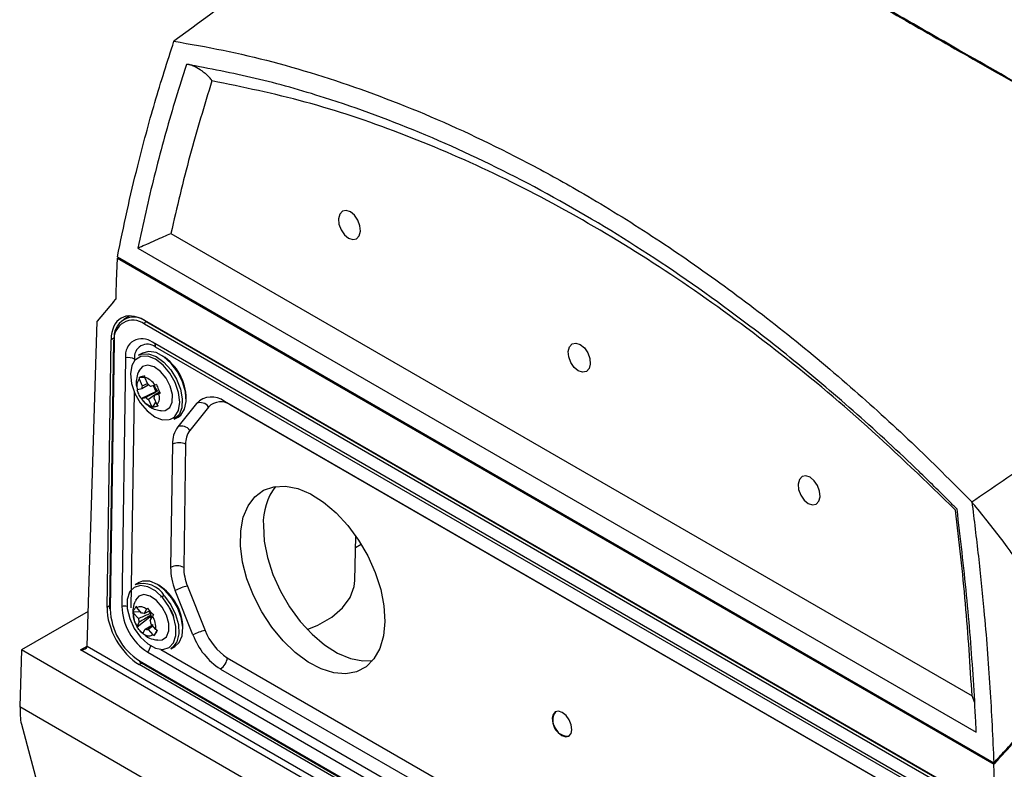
# Model space of a CAD drawing. Header units: millimetres. Extents: x -0.387 to 0.594, y -0.166 to 0.447.
# Tile 64 of 109: x 0.32 to 0.426, y -0.075 to 0.006. Entities that reach past the tile are written whole.
import ezdxf

# ---------------------------------------------------------------- set-up
doc = ezdxf.new("R2010")
doc.units = ezdxf.units.MM
doc.layers.add('FORMAT', color=7, linetype='Continuous')

msp = doc.modelspace()

# ---------------------------------------------------------------- linework, layer by layer
at = {"layer": 'FORMAT', "color": 7, "linetype": 'Continuous', "lineweight": 25}
for p, q in [((0.335924, -0.017037), (0.422192, -0.066837)), ((0.332349, -0.018625), (0.422647, -0.070751)), ((0.330144, -0.019704), (0.42454, -0.074196)), ((0.330162, -0.019574), (0.424526, -0.074047)), ((0.329732, -0.024405), (0.329981, -0.024113)), ((0.329732, -0.024405), (0.327969, -0.026482)), ((0.326912, -0.061481), (0.327969, -0.026482)), ((0.33147, -0.025921), (0.330842, -0.026289)), ((0.421462, -0.077422), (0.333074, -0.026399)), ((0.333244, -0.026509), (0.333255, -0.026503)), ((0.421456, -0.077835), (0.333067, -0.026812)), ((0.333244, -0.026509), (0.421632, -0.077533)), ((0.329045, -0.057305), (0.329476, -0.028476)), ((0.329755, -0.02858), (0.329324, -0.057404)), ((0.329834, -0.02827), (0.329476, -0.028476)), ((0.329828, -0.028682), (0.329397, -0.057506)), ((0.420555, -0.078758), (0.333925, -0.02875)), ((0.420898, -0.079275), (0.334268, -0.029266)), ((0.331041, -0.030415), (0.33064, -0.057191)), ((0.332007, -0.030572), (0.332005, -0.030732)), ((0.332862, -0.029914), (0.332438, -0.03015)), ((0.332523, -0.032525), (0.332514, -0.032699)), ((0.332514, -0.032699), (0.332843, -0.03343)), ((0.332523, -0.032525), (0.333121, -0.032563)), ((0.33311, -0.032539), (0.333119, -0.032364)), ((0.333438, -0.03327), (0.33311, -0.032539)), ((0.332323, -0.033881), (0.332306, -0.033865)), ((0.33279, -0.033755), (0.332323, -0.033881)), ((0.333493, -0.033377), (0.33279, -0.033755)), ((0.332843, -0.03343), (0.333417, -0.033185)), ((0.334207, -0.033374), (0.33374, -0.0335)), ((0.334031, -0.033422), (0.334312, -0.034047)), ((0.334363, -0.033312), (0.334207, -0.033374)), ((0.331955, -0.034042), (0.331606, -0.057347)), ((0.332725, -0.034798), (0.334312, -0.034047)), ((0.332725, -0.034798), (0.332742, -0.034814)), ((0.332742, -0.034814), (0.333209, -0.034688)), ((0.33416, -0.034464), (0.333511, -0.034918)), ((0.333511, -0.034918), (0.333839, -0.035649)), ((0.334435, -0.035489), (0.334107, -0.034758)), ((0.334705, -0.034117), (0.334159, -0.034433)), ((0.334159, -0.034433), (0.334626, -0.034307)), ((0.334489, -0.033999), (0.334312, -0.034047)), ((0.334626, -0.034307), (0.334782, -0.034245)), ((0.333839, -0.035649), (0.33397, -0.035746)), ((0.33397, -0.035746), (0.334301, -0.03519)), ((0.334565, -0.035586), (0.334435, -0.035489)), ((0.338674, -0.035336), (0.33666, -0.037857)), ((0.339974, -0.035725), (0.33796, -0.038245)), ((0.413418, -0.076531), (0.341701, -0.035131)), ((0.342395, -0.035532), (0.342395, -0.035561)), ((0.413832, -0.076799), (0.342395, -0.035561)), ((0.335882, -0.037031), (0.336153, -0.036887)), ((0.336282, -0.037051), (0.336707, -0.036815)), ((0.33609, -0.039729), (0.335891, -0.052992)), ((0.337504, -0.039743), (0.337305, -0.053006)), ((0.355736, -0.054408), (0.355839, -0.049618)), ((0.355812, -0.05085), (0.356417, -0.050501)), ((0.332492, -0.05462), (0.332068, -0.054857)), ((0.337709, -0.055), (0.339614, -0.059782)), ((0.3383, -0.060267), (0.336396, -0.055484)), ((0.329328, -0.057142), (0.329045, -0.057305)), ((0.33224, -0.057329), (0.332215, -0.057181)), ((0.327025, -0.057727), (0.319827, -0.061882)), ((0.331888, -0.057763), (0.332599, -0.05774)), ((0.331888, -0.057763), (0.331912, -0.05791)), ((0.331912, -0.05791), (0.332422, -0.058496)), ((0.33275, -0.057914), (0.33224, -0.057329)), ((0.333297, -0.057507), (0.333041, -0.057963)), ((0.333041, -0.057963), (0.333631, -0.057663)), ((0.333415, -0.057384), (0.333297, -0.057507)), ((0.33371, -0.057933), (0.333516, -0.057711)), ((0.333663, -0.058316), (0.333761, -0.058143)), ((0.333691, -0.05871), (0.333948, -0.058254)), ((0.333948, -0.058254), (0.334065, -0.058131)), ((0.332518, -0.058891), (0.332261, -0.059347)), ((0.332261, -0.059347), (0.332284, -0.059392)), ((0.332284, -0.059392), (0.333663, -0.058316)), ((0.333169, -0.059638), (0.334005, -0.059134)), ((0.333979, -0.059325), (0.33346, -0.059687)), ((0.333663, -0.058316), (0.333815, -0.05849)), ((0.334297, -0.059691), (0.333787, -0.059105)), ((0.332596, -0.05982), (0.332985, -0.060157)), ((0.332912, -0.060094), (0.333169, -0.059638)), ((0.332934, -0.060139), (0.332912, -0.060094)), ((0.33346, -0.059687), (0.33397, -0.060272)), ((0.33397, -0.060272), (0.334134, -0.060342)), ((0.334134, -0.060342), (0.33444, -0.059751)), ((0.334461, -0.05976), (0.334297, -0.059691)), ((0.326205, -0.061882), (0.326912, -0.061474)), ((0.326912, -0.061481), (0.426477, -0.118956)), ((0.319827, -0.061882), (0.319642, -0.068006)), ((0.426477, -0.123447), (0.319827, -0.061882)), ((0.426477, -0.119766), (0.326205, -0.061882)), ((0.333426, -0.062129), (0.420055, -0.112137)), ((0.334844, -0.061827), (0.417975, -0.109816)), ((0.335913, -0.061758), (0.336337, -0.061521)), ((0.332803, -0.0633), (0.332519, -0.063464)), ((0.420907, -0.114488), (0.332519, -0.063464)), ((0.332525, -0.063051), (0.420913, -0.114075)), ((0.332577, -0.063169), (0.420965, -0.114193)), ((0.341989, -0.062715), (0.413706, -0.104115)), ((0.34127, -0.063933), (0.412987, -0.105333)), ((0.422476, -0.067583), (0.422192, -0.066837)), ((0.426477, -0.129678), (0.319642, -0.068006)), ((0.319704, -0.068042), (0.319704, -0.068972)), ((0.319831, -0.069879), (0.324913, -0.089031))]:
    msp.add_line(p, q, dxfattribs=at)
at = {"layer": 'FORMAT', "color": 7, "linetype": 'Continuous', "lineweight": 25, "flags": 128}
for points in [[(0.355248, -0.014716), (0.354789, -0.014563), (0.354385, -0.014649), (0.354096, -0.014961), (0.353967, -0.01545), (0.354017, -0.016044), (0.354239, -0.01665), (0.354599, -0.017177), (0.355043, -0.017545), (0.355501, -0.017698), (0.355906, -0.017612), (0.356195, -0.0173), (0.356324, -0.016811), (0.356273, -0.016218), (0.356051, -0.015611), (0.355691, -0.015084), (0.355248, -0.014716)], [(0.379997, -0.029002), (0.38044, -0.02937), (0.3808, -0.029898), (0.381022, -0.030504), (0.381072, -0.031097), (0.380943, -0.031587), (0.380655, -0.031899), (0.38025, -0.031985), (0.379791, -0.031832), (0.379348, -0.031464), (0.378988, -0.030937), (0.378766, -0.03033), (0.378716, -0.029737), (0.378845, -0.029247), (0.379133, -0.028936), (0.379538, -0.02885), (0.379997, -0.029002)], [(0.332053, -0.030676), (0.331709, -0.031274), (0.331567, -0.032155), (0.331684, -0.033185), (0.332049, -0.034263), (0.332627, -0.035284), (0.33336, -0.036148), (0.334177, -0.036771), (0.334999, -0.037091), (0.335744, -0.037077), (0.335882, -0.037031)], [(0.332693, -0.030282), (0.332098, -0.030629), (0.332053, -0.030676)], [(0.332438, -0.03015), (0.332753, -0.030022), (0.333498, -0.03), (0.33432, -0.030298), (0.335145, -0.030889), (0.3359, -0.031721), (0.336519, -0.03272), (0.336945, -0.033798), (0.337142, -0.034858), (0.337092, -0.035806), (0.336799, -0.036558), (0.336289, -0.037047), (0.336282, -0.037051)], [(0.336153, -0.036887), (0.33634, -0.03673), (0.336728, -0.036085), (0.33687, -0.035204), (0.336753, -0.034174), (0.336388, -0.033096), (0.335811, -0.032075), (0.335077, -0.031211), (0.33426, -0.030588), (0.333438, -0.030268), (0.332693, -0.030282)], [(0.336707, -0.036815), (0.336993, -0.036603), (0.337399, -0.035975), (0.337573, -0.035115), (0.337498, -0.0341), (0.337183, -0.033019), (0.336655, -0.031969), (0.33596, -0.031043), (0.335161, -0.030323), (0.334328, -0.029874), (0.333536, -0.029734), (0.332862, -0.029914)], [(0.33489, -0.03613), (0.335307, -0.036103), (0.335792, -0.035789), (0.336065, -0.03519), (0.336089, -0.034387), (0.33586, -0.033489), (0.335409, -0.032616), (0.334798, -0.031887), (0.334108, -0.0314), (0.333433, -0.031221), (0.332865, -0.031374), (0.332483, -0.031829)], [(0.404745, -0.043289), (0.404287, -0.043136), (0.403882, -0.043222), (0.403593, -0.043534), (0.403464, -0.044024), (0.403515, -0.044617), (0.403737, -0.045223), (0.404097, -0.045751), (0.40454, -0.046119), (0.404999, -0.046271), (0.405403, -0.046185), (0.405692, -0.045874), (0.405821, -0.045384), (0.405771, -0.044791), (0.405549, -0.044184), (0.405188, -0.043657), (0.404745, -0.043289)], [(0.358959, -0.058832), (0.35881, -0.060377), (0.358415, -0.061728), (0.357788, -0.062842), (0.356949, -0.063683), (0.355924, -0.064224), (0.354747, -0.064447), (0.353455, -0.064345), (0.35209, -0.063921), (0.350696, -0.06319), (0.349318, -0.062174), (0.347999, -0.060907), (0.346783, -0.059428), (0.345707, -0.057786), (0.344808, -0.056034), (0.344114, -0.054227), (0.343647, -0.052423), (0.343422, -0.050682), (0.343446, -0.049057), (0.343719, -0.047603), (0.344232, -0.046365), (0.344968, -0.045384), (0.345903, -0.044691), (0.347009, -0.044307), (0.348248, -0.044247), (0.349582, -0.04451), (0.350967, -0.04509), (0.352359, -0.045967), (0.353713, -0.047113), (0.354986, -0.048492), (0.356136, -0.050058), (0.357127, -0.051763), (0.357927, -0.05355), (0.35851, -0.055362), (0.358858, -0.057142), (0.358959, -0.058832)], [(0.345877, -0.048473), (0.345978, -0.050162), (0.346325, -0.051942), (0.346908, -0.053755), (0.347708, -0.055542), (0.3487, -0.057246), (0.34985, -0.058812), (0.351123, -0.060191), (0.352477, -0.061337), (0.353869, -0.062214), (0.355254, -0.062794), (0.356587, -0.063058), (0.357641, -0.063028)], [(0.335042, -0.056268), (0.334251, -0.055532), (0.333422, -0.055074), (0.332634, -0.054941), (0.331965, -0.055145), (0.331553, -0.055549)], [(0.336337, -0.061521), (0.336809, -0.061094), (0.337126, -0.060367), (0.337203, -0.059437), (0.337033, -0.058384), (0.336629, -0.057304), (0.336029, -0.056292), (0.335285, -0.055438), (0.334464, -0.054818), (0.333638, -0.054487), (0.332882, -0.054475), (0.332492, -0.05462)], [(0.350613, -0.059677), (0.351762, -0.059198), (0.353238, -0.058346), (0.354407, -0.057348), (0.355225, -0.056239), (0.355663, -0.055061), (0.355736, -0.054408)], [(0.331553, -0.055549), (0.33148, -0.055666), (0.331228, -0.056454), (0.331231, -0.05743), (0.331492, -0.0585), (0.331982, -0.059559), (0.332656, -0.060503), (0.333446, -0.06124), (0.334276, -0.061698), (0.335064, -0.061831), (0.335733, -0.061627), (0.33575, -0.061616)], [(0.33452, -0.060837), (0.334982, -0.060796), (0.335453, -0.060457), (0.335707, -0.059839), (0.33571, -0.059024), (0.335462, -0.058123), (0.334996, -0.057258), (0.334375, -0.056545), (0.333683, -0.05608), (0.333013, -0.055927), (0.332457, -0.056107), (0.332116, -0.056529)], [(0.335247, -0.056077), (0.335926, -0.05702), (0.336434, -0.058078), (0.336724, -0.059156), (0.336772, -0.060159), (0.336572, -0.060997), (0.336143, -0.061596), (0.335913, -0.061758)], [(0.33575, -0.061616), (0.336217, -0.061106), (0.33647, -0.060318), (0.336466, -0.059342), (0.336206, -0.058271), (0.335715, -0.057212), (0.335042, -0.056268)], [(0.333761, -0.058143), (0.33381, -0.058269), (0.333872, -0.05839)], [(0.379111, -0.070465), (0.379038, -0.069946), (0.378814, -0.069412), (0.378474, -0.068946), (0.378069, -0.068617), (0.377662, -0.068477), (0.377314, -0.068546), (0.377078, -0.068814), (0.37699, -0.06924), (0.377064, -0.06976), (0.377288, -0.070293), (0.377628, -0.07076), (0.378032, -0.071088), (0.37844, -0.071228), (0.378788, -0.071159), (0.379024, -0.070891), (0.379111, -0.070465)]]:
    msp.add_lwpolyline(points, dxfattribs=at)
at = {"layer": 'FORMAT', "color": 7, "linetype": 'Continuous', "lineweight": 25}
for centre, radius, start, end in [((0.331926, -0.028174), 0.0021233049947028, 51.630619, 188.368886), ((0.331819, -0.028389), 0.0020116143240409, 51.630619, 188.368886), ((0.333452, -0.026834), 0.0003851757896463, 122.652403, 176.771511), ((0.329877, -0.02857), 0.000122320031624, 184.688412, 246.544136), ((0.329875, -0.028593), 0.0001205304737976, 114.332423, 173.687497), ((0.332813, -0.030154), 0.0017912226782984, 51.630619, 188.368886), ((0.333396, -0.030367), 0.0014042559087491, 51.630619, 188.368886), ((0.333677, -0.029223), 0.000592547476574, 355.795031, 34.216568), ((0.331286, -0.031962), 0.001565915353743, 62.587433, 98.998894), ((0.332055, -0.034885), 0.0055222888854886, 0.482815, 57.764241), ((0.333519, -0.033468), 0.0012653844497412, 142.569851, 199.046718), ((0.332595, -0.034353), 0.0018861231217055, 31.265633, 74.154459), ((0.333512, -0.033705), 0.0007235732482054, 157.656219, 183.96035), ((0.332933, -0.034247), 0.0010996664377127, 42.780454, 62.639639), ((0.335444, -0.032996), 0.0013854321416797, 196.861302, 226.419664), ((0.334354, -0.033835), 0.0018861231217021, 211.265633, 254.154459), ((0.334016, -0.033941), 0.001099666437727, 222.780454, 242.639639), ((0.333437, -0.034483), 0.0007235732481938, 337.656219, 3.96035), ((0.33343, -0.03472), 0.0012653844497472, 322.569851, 19.046718), ((0.3403, -0.036899), 0.0022557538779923, 51.607144, 136.132165), ((0.339087, -0.036323), 0.0010694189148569, 33.97562, 112.733375), ((0.341275, -0.036976), 0.0018046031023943, 51.607144, 136.132165), ((0.339144, -0.039636), 0.0030555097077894, 144.390073, 181.742834), ((0.337073, -0.038843), 0.0010694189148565, 33.97562, 112.733375), ((0.339947, -0.039669), 0.0024444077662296, 144.390073, 181.742834), ((0.336783, -0.041127), 0.0015609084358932, 62.48453, 116.356986), ((0.35228, -0.048178), 0.0064100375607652, 142.505078, 182.633072), ((0.336584, -0.05439), 0.0015609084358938, 62.48453, 116.356986), ((0.342484, -0.052954), 0.0065930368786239, 180.326953, 202.565407), ((0.34258, -0.052976), 0.0052744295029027, 180.326953, 202.565407), ((0.332892, -0.05746), 0.0027312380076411, 30.440094, 107.563106), ((0.331669, -0.059601), 0.0055385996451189, 0.574922, 57.672135), ((0.338628, -0.059515), 0.0046073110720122, 101.502928, 118.975687), ((0.336707, -0.057023), 0.0060692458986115, 181.58413, 237.267566), ((0.330882, -0.058902), 0.0017279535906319, 79.109474, 98.02939), ((0.332639, -0.058184), 0.0009438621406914, 45.777133, 115.028044), ((0.329446, -0.057394), 0.000122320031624, 184.688412, 246.544136), ((0.33621, -0.057318), 0.0068160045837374, 181.58413, 237.267566), ((0.334213, -0.058112), 0.0023090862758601, 174.992965, 212.330611), ((0.332811, -0.058435), 0.000524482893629, 64.071151, 96.734026), ((0.334891, -0.057757), 0.0011943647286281, 188.481297, 198.842278), ((0.331997, -0.059489), 0.002309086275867, 354.992965, 32.330611), ((0.33377, -0.058377), 0.0013526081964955, 185.019264, 202.304312), ((0.33244, -0.059224), 0.0013526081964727, 5.019264, 22.304312), ((0.33357, -0.059417), 0.000943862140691, 225.777133, 295.028044), ((0.333398, -0.059166), 0.0005244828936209, 244.071151, 276.734026), ((0.340532, -0.064297), 0.0046073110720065, 101.502928, 118.975687), ((0.345302, -0.057632), 0.0074805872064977, 200.621829, 237.384625), ((0.345215, -0.057675), 0.0059844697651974, 200.621829, 237.384625), ((0.332149, -0.061075), 0.0016553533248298, 320.451542, 346.890463), ((0.332649, -0.063067), 0.0001255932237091, 172.805579, 234.551351), ((0.340455, -0.06263), 0.0015363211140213, 302.022403, 356.824049), ((0.378691, -0.069496), 0.0016602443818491, 144.53583, 273.711228), ((0.323267, -0.068937), 0.0035626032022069, 180.567887, 195.329063)]:
    msp.add_arc(centre, radius, start, end, dxfattribs=at)
for centre, major_axis, ratio, start_param, end_param in [((0.333012, -0.030517), (-0.002433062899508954, 0.004368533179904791), 0.587367, 5.506926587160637, 7.077722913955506), ((0.33258, -0.059346), (-0.002433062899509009, 0.004368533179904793), 0.587367, 0.7945376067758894, 2.365333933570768), ((0.326205, -0.061474), (0.000707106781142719, 6.100748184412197e-09), 0.577387, 4.712393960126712, 6.265736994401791)]:
    msp.add_ellipse(centre, major_axis=major_axis, ratio=ratio, start_param=start_param, end_param=end_param, dxfattribs=at)
for points, knots in [([(0.3681721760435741, 0.0267226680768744), (0.3662652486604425, 0.0253689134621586), (0.3624512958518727, 0.0226613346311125), (0.3552149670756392, 0.017463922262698), (0.3465040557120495, 0.0111595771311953), (0.3396469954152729, 0.0061406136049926), (0.3362514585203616, 0.0036552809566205)], [0, 0, 0, 0, 0.1803464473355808, 0.3607021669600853, 0.6834271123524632, 1, 1, 1, 1]), ([(0.3808975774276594, 0.0259058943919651), (0.3822814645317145, 0.0250759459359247), (0.3850524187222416, 0.023414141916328), (0.3895528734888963, 0.0207412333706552), (0.3943143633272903, 0.0179319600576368), (0.3994436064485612, 0.0149260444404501), (0.4049360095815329, 0.0117274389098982), (0.4112466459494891, 0.0080742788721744), (0.4170829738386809, 0.0047165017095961), (0.4223171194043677, 0.001719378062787), (0.4263449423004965, -0.0005800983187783), (0.4304689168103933, -0.0029276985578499), (0.434678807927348, -0.005317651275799), (0.4389706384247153, -0.0077475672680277), (0.4436212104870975, -0.0103744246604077), (0.446875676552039, -0.0122064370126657), (0.4486538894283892, -0.0132074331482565)], [0, 0, 0, 0, 0.08123066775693, 0.1626479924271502, 0.2446651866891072, 0.3268981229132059, 0.4134742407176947, 0.5003212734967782, 0.6074229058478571, 0.6612073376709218, 0.7153780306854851, 0.7696127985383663, 0.8242335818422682, 0.8790413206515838, 0.933909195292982, 0.9999999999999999, 0.9999999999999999, 0.9999999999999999, 0.9999999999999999]), ([(0.449015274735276, -0.0133206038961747), (0.445733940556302, -0.0114713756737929), (0.4392144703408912, -0.0077972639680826), (0.4297834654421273, -0.0024441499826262), (0.4207234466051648, 0.0027289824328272), (0.4120955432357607, 0.007690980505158), (0.4039618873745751, 0.0124051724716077), (0.3963940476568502, 0.0168307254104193), (0.3893257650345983, 0.0210019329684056), (0.3851129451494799, 0.0235230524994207), (0.3829923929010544, 0.0247920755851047)], [0, 0, 0, 0, 0.1258921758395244, 0.2501270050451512, 0.3757500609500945, 0.5007169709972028, 0.6251788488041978, 0.7502958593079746, 0.8743096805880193, 1, 1, 1, 1]), ([(0.3301621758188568, -0.0195736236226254), (0.3305010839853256, -0.0179164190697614), (0.3311791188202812, -0.0146009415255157), (0.3325043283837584, -0.0090450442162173), (0.3341437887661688, -0.0029115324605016), (0.3355485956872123, 0.0014653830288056), (0.3362514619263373, 0.003655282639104)], [0, 0, 0, 0, 0.2057967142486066, 0.4117261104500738, 0.7056692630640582, 1, 1, 1, 1]), ([(0.3362514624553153, 0.0036552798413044), (0.3380088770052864, 0.0033517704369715), (0.3432974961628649, 0.0024384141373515), (0.3522901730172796, 3.15743985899e-05), (0.3632548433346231, -0.0039966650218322), (0.3724938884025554, -0.0083672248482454), (0.3805129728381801, -0.0127888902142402), (0.3872814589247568, -0.0169391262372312), (0.3946200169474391, -0.0219623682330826), (0.401914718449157, -0.0274875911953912), (0.4089563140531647, -0.033364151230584), (0.4157283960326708, -0.0394931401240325), (0.4200157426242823, -0.0437877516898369), (0.4221624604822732, -0.0459381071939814)], [0, 0, 0, 0, 0.0617008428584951, 0.1856774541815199, 0.3106706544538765, 0.4370721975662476, 0.5007903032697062, 0.5850891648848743, 0.6696551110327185, 0.7550418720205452, 0.8407071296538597, 0.9202404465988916, 1, 1, 1, 1]), ([(0.3376046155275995, 0.0011674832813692), (0.3375068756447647, 0.0008667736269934), (0.3370181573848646, -0.0006368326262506), (0.3357978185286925, -0.0046010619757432), (0.3340686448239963, -0.0108410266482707), (0.332922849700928, -0.0160288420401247), (0.3323494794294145, -0.0186248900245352)], [0, 0, 0, 0, 0.047473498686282, 0.2373766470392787, 0.6183736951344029, 1, 1, 1, 1]), ([(0.3403424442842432, -0.0006084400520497), (0.3402574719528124, -0.0004848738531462), (0.3400877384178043, -0.0002380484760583), (0.3397650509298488, 6.25702168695e-05), (0.3394647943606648, 0.0003106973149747), (0.3392449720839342, 0.0004684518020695), (0.3391324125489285, 0.0005449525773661), (0.3390989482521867, 0.0005673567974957), (0.3388533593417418, 0.000730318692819), (0.338484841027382, 0.0009343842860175), (0.3379806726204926, 0.0011460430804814), (0.3377301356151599, 0.0011603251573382), (0.3376046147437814, 0.0011674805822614)], [0, 0, 0, 0, 0.1258372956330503, 0.2513619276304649, 0.3754682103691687, 0.4638559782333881, 0.4884576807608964, 0.4956825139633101, 0.499507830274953, 0.7494754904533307, 0.8744853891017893, 1, 1, 1, 1]), ([(0.4205715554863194, -0.0467264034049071), (0.4203004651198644, -0.0464524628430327), (0.4189449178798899, -0.0450826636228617), (0.4153909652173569, -0.0415898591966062), (0.40983062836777, -0.0364462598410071), (0.4030298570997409, -0.0306758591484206), (0.3948810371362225, -0.0243532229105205), (0.3853289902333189, -0.0178157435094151), (0.3743846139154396, -0.011490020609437), (0.363397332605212, -0.0062706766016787), (0.3535855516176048, -0.0026519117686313), (0.3449834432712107, -0.0002205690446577), (0.3400642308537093, 0.0007047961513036), (0.3376046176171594, 0.001167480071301)], [0, 0, 0, 0, 0.0104680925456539, 0.0523441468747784, 0.1361200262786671, 0.2200215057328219, 0.3039232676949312, 0.433094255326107, 0.5627268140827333, 0.6923592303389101, 0.8215300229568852, 0.9107647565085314, 0.9999999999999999, 0.9999999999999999, 0.9999999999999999, 0.9999999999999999]), ([(0.3403424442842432, -0.0006084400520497), (0.3395223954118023, -0.0032776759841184), (0.3378828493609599, -0.0086143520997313), (0.3365767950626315, -0.0142302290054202), (0.3359239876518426, -0.0170372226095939)], [0, 0, 0, 0, 0.5001682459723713, 0.9999999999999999, 0.9999999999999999, 0.9999999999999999, 0.9999999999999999]), ([(0.420417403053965, -0.0468328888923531), (0.4172564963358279, -0.0437691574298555), (0.4109307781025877, -0.0376379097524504), (0.4010859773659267, -0.0294883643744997), (0.3910561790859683, -0.0221616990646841), (0.3809034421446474, -0.0158069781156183), (0.3707068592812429, -0.0104244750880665), (0.3605130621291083, -0.0060726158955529), (0.3503486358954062, -0.0026654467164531), (0.3436764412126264, -0.0012938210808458), (0.3403424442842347, -0.0006084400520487)], [0, 0, 0, 0, 0.125011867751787, 0.2501781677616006, 0.3755195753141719, 0.5009054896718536, 0.625365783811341, 0.7497826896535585, 0.8749701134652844, 1, 1, 1, 1]), ([(0.3323494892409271, -0.0186248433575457), (0.3324170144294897, -0.0185934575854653), (0.3327417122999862, -0.0184425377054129), (0.3334143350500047, -0.0181409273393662), (0.3342760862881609, -0.0177552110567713), (0.3351780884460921, -0.0173565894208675), (0.3356751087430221, -0.0171437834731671), (0.3359239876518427, -0.017037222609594)], [0, 0, 0, 0, 0.0520633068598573, 0.2503487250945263, 0.5005426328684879, 0.7499007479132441, 1, 1, 1, 1]), ([(0.3301439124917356, -0.0197042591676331), (0.3301074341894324, -0.0204333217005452), (0.3300344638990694, -0.0218917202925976), (0.3299985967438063, -0.0233726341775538), (0.3299806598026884, -0.0241132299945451)], [0, 0, 0, 0, 0.4999062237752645, 1, 1, 1, 1]), ([(0.4221624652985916, -0.0459381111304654), (0.4244049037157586, -0.044404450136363), (0.4288900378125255, -0.0413369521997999), (0.437036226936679, -0.0359440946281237), (0.4460722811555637, -0.03013338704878), (0.4528716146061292, -0.0259167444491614), (0.4559995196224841, -0.0239769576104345)], [0, 0, 0, 0, 0.2011493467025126, 0.4023217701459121, 0.7250494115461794, 0.9999999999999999, 0.9999999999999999, 0.9999999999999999, 0.9999999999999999]), ([(0.3324974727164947, -0.0318465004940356), (0.3324653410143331, -0.0319002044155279), (0.3323012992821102, -0.0321743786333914), (0.3322154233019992, -0.0327468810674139), (0.3321668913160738, -0.0332660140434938), (0.3322336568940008, -0.0335103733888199), (0.3322346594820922, -0.0335140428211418)], [0, 0, 0, 0, 0.1090957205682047, 0.5569655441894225, 0.9933471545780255, 1, 1, 1, 1]), ([(0.3325231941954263, -0.0325246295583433), (0.332565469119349, -0.0325097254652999), (0.3326503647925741, -0.0324797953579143), (0.332798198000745, -0.03243816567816), (0.3329536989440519, -0.0323994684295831), (0.3330638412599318, -0.0323761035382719), (0.3331190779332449, -0.0323643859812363)], [0, 0, 0, 0, 0.2677112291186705, 0.5376124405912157, 0.7681113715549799, 1, 1, 1, 1]), ([(0.3327252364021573, -0.0347982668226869), (0.3326763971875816, -0.0347209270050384), (0.3325783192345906, -0.0345656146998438), (0.332464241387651, -0.0343282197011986), (0.3323717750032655, -0.0340945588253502), (0.3323281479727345, -0.0339418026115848), (0.3323062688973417, -0.0338651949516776)], [0, 0, 0, 0, 0.2677112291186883, 0.5376124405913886, 0.7681113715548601, 1, 1, 1, 1]), ([(0.3343634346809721, -0.0333119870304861), (0.3343957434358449, -0.0333985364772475), (0.3344606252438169, -0.0335723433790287), (0.3345659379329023, -0.0338146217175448), (0.334672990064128, -0.0340401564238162), (0.3347458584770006, -0.0341766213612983), (0.3347824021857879, -0.0342450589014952)], [0, 0, 0, 0, 0.2677112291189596, 0.5376124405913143, 0.7681113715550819, 1, 1, 1, 1]), ([(0.3332089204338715, -0.0346883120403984), (0.3335952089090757, -0.0344802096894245), (0.334021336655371, -0.0342506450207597), (0.3344487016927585, -0.0340207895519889), (0.3344886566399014, -0.0339993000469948)], [0, 0, 0, 0, 0.906508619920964, 1, 1, 1, 1]), ([(0.3329452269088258, -0.0350760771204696), (0.3331377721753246, -0.0352737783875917), (0.3335272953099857, -0.0356737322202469), (0.3342198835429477, -0.0360228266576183), (0.3346955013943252, -0.0360811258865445), (0.3348908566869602, -0.036105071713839)], [0, 0, 0, 0, 0.3654821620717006, 0.7393781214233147, 1, 1, 1, 1]), ([(0.3345654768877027, -0.0355856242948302), (0.3345066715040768, -0.0356097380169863), (0.3343885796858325, -0.0356581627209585), (0.334231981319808, -0.0357046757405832), (0.3340910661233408, -0.0357352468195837), (0.3340101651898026, -0.0357423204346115), (0.3339695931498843, -0.0357458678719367)], [0, 0, 0, 0, 0.2677112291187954, 0.537612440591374, 0.7681113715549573, 1, 1, 1, 1]), ([(0.4268291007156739, -0.0519500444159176), (0.4265485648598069, -0.0515649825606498), (0.4257853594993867, -0.0505174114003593), (0.4244538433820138, -0.0487748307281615), (0.4231604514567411, -0.0471482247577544), (0.4223765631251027, -0.0461977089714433), (0.4221624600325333, -0.0459380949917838)], [0, 0, 0, 0, 0.1962367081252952, 0.5338672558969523, 0.8726853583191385, 1, 1, 1, 1]), ([(0.4221624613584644, -0.0459381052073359), (0.4224052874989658, -0.0478885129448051), (0.422891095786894, -0.051790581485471), (0.4235615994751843, -0.0584657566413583), (0.4241607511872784, -0.0659079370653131), (0.4244050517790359, -0.0713496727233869), (0.4245261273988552, -0.0740466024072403)], [0, 0, 0, 0, 0.2054433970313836, 0.4110187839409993, 0.7081003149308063, 0.9999999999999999, 0.9999999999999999, 0.9999999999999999, 0.9999999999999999]), ([(0.4221919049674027, -0.0668366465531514), (0.4219824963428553, -0.0635309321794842), (0.4215636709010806, -0.0569193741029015), (0.4207994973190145, -0.0501950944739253), (0.4204174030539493, -0.0468328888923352)], [0, 0, 0, 0, 0.4999902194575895, 1, 1, 1, 1]), ([(0.4226468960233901, -0.0707503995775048), (0.4226291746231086, -0.0703755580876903), (0.4225405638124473, -0.0685012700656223), (0.422256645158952, -0.0635981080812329), (0.4216571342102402, -0.055983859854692), (0.4209336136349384, -0.0498139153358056), (0.4205715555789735, -0.0467264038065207)], [0, 0, 0, 0, 0.0474734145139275, 0.2373772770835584, 0.6183747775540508, 1, 1, 1, 1]), ([(0.3350961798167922, -0.0561139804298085), (0.3350064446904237, -0.0561228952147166), (0.3348990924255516, -0.0561335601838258), (0.3348159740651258, -0.0561911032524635), (0.334802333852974, -0.0562005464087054)], [0, 0, 0, 0, 0.8358941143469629, 1, 1, 1, 1]), ([(0.332136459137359, -0.0565485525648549), (0.332087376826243, -0.0566365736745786), (0.3319140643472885, -0.0569473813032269), (0.3318158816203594, -0.0575611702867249), (0.3318532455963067, -0.0583247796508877), (0.3320112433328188, -0.058940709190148), (0.3322216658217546, -0.0592444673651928), (0.3322815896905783, -0.0593309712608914)], [0, 0, 0, 0, 0.1033069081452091, 0.3647826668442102, 0.6214410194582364, 0.8921944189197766, 1, 1, 1, 1]), ([(0.3318877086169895, -0.0577629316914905), (0.3319048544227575, -0.0577116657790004), (0.3319392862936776, -0.0576087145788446), (0.332017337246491, -0.057459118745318), (0.3321082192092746, -0.0573161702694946), (0.3321795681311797, -0.0572263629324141), (0.3322153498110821, -0.0571813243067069)], [0, 0, 0, 0, 0.2677112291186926, 0.5376124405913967, 0.7681113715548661, 1, 1, 1, 1]), ([(0.332422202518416, -0.0584956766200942), (0.3328107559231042, -0.0583251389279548), (0.3332393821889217, -0.0581370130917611), (0.3336693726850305, -0.0579507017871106), (0.3337095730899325, -0.0579332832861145)], [0, 0, 0, 0, 0.9065086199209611, 1, 1, 1, 1]), ([(0.3337605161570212, -0.058142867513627), (0.3337217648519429, -0.0581662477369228), (0.3333072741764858, -0.0584163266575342), (0.3328933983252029, -0.0586651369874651), (0.3325182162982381, -0.0588906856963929)], [0, 0, 0, 0, 0.0934913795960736, 0.9999999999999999, 0.9999999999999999, 0.9999999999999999, 0.9999999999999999]), ([(0.3334148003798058, -0.0573841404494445), (0.3334661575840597, -0.0574517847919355), (0.3335692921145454, -0.0575876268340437), (0.3337334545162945, -0.0577807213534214), (0.3338986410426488, -0.0579627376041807), (0.3340096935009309, -0.0580749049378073), (0.3340653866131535, -0.058131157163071)], [0, 0, 0, 0, 0.2677112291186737, 0.5376124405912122, 0.7681113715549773, 1, 1, 1, 1]), ([(0.3362391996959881, -0.0583782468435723), (0.3362383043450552, -0.0583688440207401), (0.3362259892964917, -0.0582395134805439), (0.3361170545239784, -0.0579523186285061), (0.3359548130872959, -0.057596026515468), (0.3358030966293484, -0.0573944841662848), (0.3357470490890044, -0.0573200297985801)], [0, 0, 0, 0, 0.0296756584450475, 0.4081719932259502, 0.7813651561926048, 1, 1, 1, 1]), ([(0.3329342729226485, -0.0601390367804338), (0.3328663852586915, -0.0600806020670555), (0.3327300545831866, -0.0599632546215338), (0.3325571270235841, -0.0597750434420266), (0.3324065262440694, -0.0595849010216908), (0.332324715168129, -0.0594564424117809), (0.3322836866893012, -0.0593920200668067)], [0, 0, 0, 0, 0.2677112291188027, 0.5376124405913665, 0.7681113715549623, 1, 1, 1, 1]), ([(0.3329846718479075, -0.0601573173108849), (0.3330670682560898, -0.0602335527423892), (0.3333565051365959, -0.0605013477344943), (0.3338941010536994, -0.0607428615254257), (0.3343464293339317, -0.0607880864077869), (0.334518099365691, -0.060805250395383)], [0, 0, 0, 0, 0.198031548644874, 0.6956326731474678, 1, 1, 1, 1]), ([(0.3344613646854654, -0.0597602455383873), (0.3344276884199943, -0.0598207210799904), (0.3343600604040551, -0.0599421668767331), (0.3342732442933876, -0.0600966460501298), (0.3341969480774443, -0.0602314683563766), (0.3341548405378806, -0.0603049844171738), (0.334133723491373, -0.0603418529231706)], [0, 0, 0, 0, 0.2677112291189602, 0.5376124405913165, 0.7681113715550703, 1, 1, 1, 1]), ([(0.4245402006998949, -0.0741959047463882), (0.4245509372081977, -0.0741841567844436), (0.4246032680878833, -0.0741268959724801), (0.4248211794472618, -0.0738871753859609), (0.4257344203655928, -0.0728847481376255), (0.4282809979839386, -0.0701022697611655), (0.4323512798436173, -0.0657082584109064), (0.4357343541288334, -0.0621403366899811), (0.4374260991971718, -0.0603561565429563)], [0, 0, 0, 0, 0.0025094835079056, 0.0122314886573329, 0.051119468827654, 0.2165140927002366, 0.6082088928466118, 1, 1, 1, 1]), ([(0.4245698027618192, -0.0787162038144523), (0.4246155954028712, -0.0786691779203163), (0.4248445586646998, -0.0784340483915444), (0.4258063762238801, -0.0774472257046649), (0.4281922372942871, -0.0750133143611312), (0.4318774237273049, -0.0713039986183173), (0.4352020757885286, -0.0680153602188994), (0.4370516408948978, -0.0662084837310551), (0.4374148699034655, -0.065853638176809)], [0, 0, 0, 0, 0.0107725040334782, 0.0538625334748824, 0.2262235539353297, 0.5709513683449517, 0.9157407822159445, 1, 1, 1, 1]), ([(0.4245261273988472, -0.074046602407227), (0.4249309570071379, -0.0736058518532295), (0.4258487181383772, -0.072606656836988), (0.4267782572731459, -0.0715944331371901), (0.4273055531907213, -0.0710237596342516), (0.4273194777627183, -0.0710086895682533)], [0, 0, 0, 0, 0.4345186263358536, 0.9850670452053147, 1, 1, 1, 1]), ([(0.4245698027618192, -0.0787162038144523), (0.4245741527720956, -0.0779680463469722), (0.4245828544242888, -0.0764714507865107), (0.4245544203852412, -0.0749545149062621), (0.4245402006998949, -0.0741959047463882)], [0, 0, 0, 0, 0.4999062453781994, 1, 1, 1, 1])]:
    msp.add_open_spline(points, degree=3, knots=knots, dxfattribs=at)

doc.saveas('drawing.dxf')
